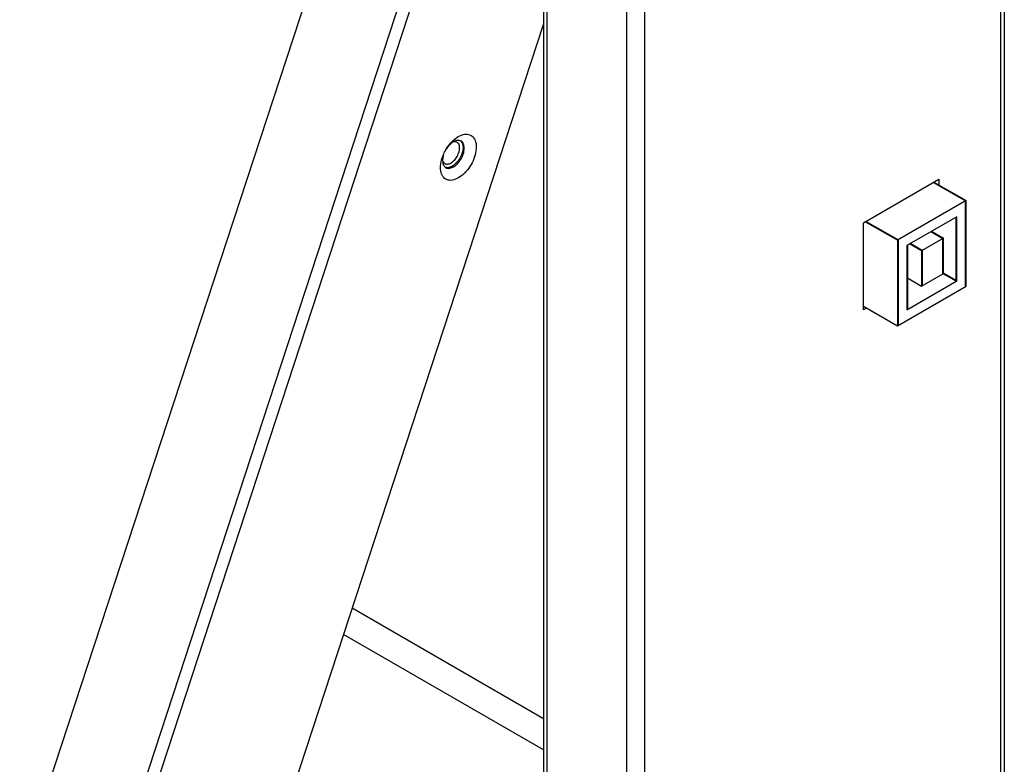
# Model space of a CAD drawing. Header units: inches. Extents: x 0 to 34, y 0 to 22.
# Tile 47 of 49: x 30.59 to 31.698, y 17.849 to 18.687. Entities that reach past the tile are written whole.
import ezdxf

# ---------------------------------------------------------------- set-up
doc = ezdxf.new("R2010")
doc.units = ezdxf.units.IN
doc.header["$LTSCALE"] = 1.87
doc.header["$MEASUREMENT"] = 0
doc.layers.get('0').update_dxf_attribs({"linetype": 'CONTINUOUS'})

msp = doc.modelspace()

# ---------------------------------------------------------------- linework, layer by layer
at = {"color": 7, "linetype": 'CONTINUOUS'}
for p, q in [((31.6978, 19.7642), (31.6978, 17.5642)), ((31.6935, 19.7581), (31.6935, 17.5582)), ((31.1834, 17.744), (31.1834, 19.5664)), ((31.2725, 19.515), (31.2725, 17.6926)), ((31.2933, 17.6926), (31.2933, 19.515)), ((31.179, 18.9766), (31.179, 17.75)), ((31.5394, 18.4589), (31.6243, 18.5079)), ((31.6243, 18.5079), (31.6243, 18.5015)), ((31.618, 18.5043), (31.6542, 18.4834)), ((31.6187, 18.5047), (31.6549, 18.4838)), ((31.6549, 18.4838), (31.5776, 18.4392)), ((31.6542, 18.387), (31.6542, 18.4834)), ((31.6549, 18.3874), (31.6549, 18.4838)), ((31.6445, 18.4657), (31.5881, 18.4332)), ((31.6438, 18.393), (31.6438, 18.4653)), ((31.6445, 18.3934), (31.6445, 18.4657)), ((31.5394, 18.3608), (31.5394, 18.4589)), ((31.5776, 18.4392), (31.5414, 18.4601)), ((31.5783, 18.4396), (31.5421, 18.4605)), ((31.6294, 18.4415), (31.6047, 18.4272)), ((31.6153, 18.4489), (31.6287, 18.4411)), ((31.616, 18.4493), (31.6294, 18.4415)), ((31.6294, 18.4019), (31.6294, 18.4415)), ((31.5776, 18.4392), (31.5776, 18.3428)), ((31.5783, 18.4396), (31.5783, 18.3432)), ((31.5881, 18.4332), (31.5881, 18.3608)), ((31.5888, 18.4336), (31.5888, 18.3612)), ((31.6047, 18.4272), (31.5913, 18.435)), ((31.6054, 18.4276), (31.592, 18.4354)), ((31.6287, 18.4015), (31.6287, 18.4411)), ((31.6047, 18.4272), (31.6047, 18.3876)), ((31.6054, 18.4276), (31.6054, 18.388)), ((31.5888, 18.3969), (31.6047, 18.3876)), ((31.6047, 18.3876), (31.6294, 18.4019)), ((31.6438, 18.393), (31.6289, 18.4016)), ((31.6445, 18.3934), (31.6295, 18.402)), ((31.5776, 18.3428), (31.6549, 18.3874)), ((31.5881, 18.3608), (31.6445, 18.3934)), ((31.5394, 18.3649), (31.5776, 18.3428)), ((31.5428, 18.3628), (31.5394, 18.3608)), ((31.179, 17.9007), (30.9638, 18.025)), ((31.179, 17.8657), (30.9542, 17.9955))]:
    msp.add_line(p, q, dxfattribs=at)
at = {"color": 6, "linetype": 'CONTINUOUS'}
for p, q in [((31.179, 19.5269), (30.5896, 17.727)), ((31.179, 19.2009), (30.6977, 17.7312)), ((30.7124, 17.7318), (31.1474, 19.0599)), ((30.7827, 17.472), (31.179, 18.6822))]:
    msp.add_line(p, q, dxfattribs=at)
for points in [[(31.0749, 18.5488), (31.0769, 18.551), (31.0791, 18.5531), (31.0816, 18.5548)], [(31.0665, 18.5355), (31.0672, 18.5374), (31.0681, 18.5391), (31.0691, 18.5408)], [(31.0691, 18.5408), (31.0693, 18.5411), (31.0694, 18.5413), (31.0696, 18.5416)], [(31.0696, 18.5416), (31.0711, 18.5441), (31.0729, 18.5466), (31.0749, 18.5488)], [(31.0736, 18.5467), (31.0721, 18.5451), (31.0707, 18.5433), (31.0696, 18.5415)], [(31.0775, 18.5498), (31.0761, 18.5489), (31.0748, 18.5478), (31.0736, 18.5467)], [(31.0783, 18.5502), (31.0781, 18.5501), (31.0778, 18.5499), (31.0775, 18.5498)], [(31.0829, 18.5516), (31.0813, 18.5515), (31.0798, 18.551), (31.0783, 18.5502)], [(31.0857, 18.5511), (31.0849, 18.5514), (31.0839, 18.5516), (31.0829, 18.5516)], [(31.0864, 18.5508), (31.0862, 18.5509), (31.086, 18.551), (31.0857, 18.5511)], [(31.0886, 18.5431), (31.0885, 18.541), (31.0881, 18.539), (31.0874, 18.5371)], [(31.089, 18.5368), (31.0895, 18.5386), (31.0899, 18.5404), (31.09, 18.5423)], [(31.0633, 18.5231), (31.0635, 18.5261), (31.0642, 18.5291), (31.0651, 18.5319)], [(31.0651, 18.5319), (31.0655, 18.5331), (31.066, 18.5343), (31.0665, 18.5355)], [(31.0668, 18.5354), (31.0661, 18.5335), (31.0657, 18.5315), (31.0656, 18.5294)], [(31.0874, 18.5371), (31.0867, 18.535), (31.0858, 18.5329), (31.0846, 18.531)], [(31.086, 18.5302), (31.0872, 18.5321), (31.0881, 18.5342), (31.0888, 18.5363)], [(31.0888, 18.5363), (31.0889, 18.5364), (31.0889, 18.5366), (31.089, 18.5368)], [(31.0656, 18.5294), (31.0656, 18.5277), (31.0657, 18.526), (31.0663, 18.5244)], [(31.0663, 18.5244), (31.0668, 18.5233), (31.0675, 18.5222), (31.0684, 18.5215)], [(31.0713, 18.5209), (31.0706, 18.5209), (31.0699, 18.521), (31.0692, 18.5212)], [(31.0759, 18.5223), (31.0744, 18.5215), (31.0729, 18.521), (31.0713, 18.5209)]]:
    msp.add_open_spline(points, degree=3, dxfattribs=at)
for points, knots in [([(31.0816, 18.5548), (31.0837, 18.5562), (31.088, 18.5584), (31.0948, 18.559), (31.1005, 18.5557), (31.1034, 18.5495), (31.1037, 18.5417), (31.1025, 18.5362), (31.1016, 18.5333)], [0, 0, 0, 0, 0.180075, 0.328087, 0.461336, 0.609374, 0.789486, 1, 1, 1, 1]), ([(31.0858, 18.551), (31.0867, 18.5503), (31.0884, 18.5477), (31.0886, 18.5448), (31.0886, 18.5431)], [0, 0, 0, 0, 0.415755, 1, 1, 1, 1]), ([(31.09, 18.5423), (31.09, 18.544), (31.0897, 18.5471), (31.0878, 18.5499), (31.0865, 18.5507), (31.0864, 18.5508)], [0, 0, 0, 0, 0.527769, 0.95489, 1, 1, 1, 1]), ([(31.1016, 18.5333), (31.1006, 18.5302), (31.0979, 18.5242), (31.0923, 18.5164), (31.0857, 18.5104), (31.0788, 18.5069), (31.0719, 18.5062), (31.0662, 18.5095), (31.0633, 18.5158), (31.0631, 18.5205), (31.0633, 18.5231)], [0, 0, 0, 0, 0.156811, 0.313597, 0.458192, 0.581773, 0.683351, 0.774797, 0.876393, 1, 1, 1, 1]), ([(31.0846, 18.531), (31.0835, 18.5291), (31.0809, 18.5258), (31.0776, 18.5232), (31.0759, 18.5223)], [0, 0, 0, 0, 0.528331, 1, 1, 1, 1]), ([(31.0773, 18.5215), (31.079, 18.5224), (31.0823, 18.525), (31.0849, 18.5283), (31.086, 18.5302)], [0, 0, 0, 0, 0.471657, 1, 1, 1, 1]), ([(31.0684, 18.5215), (31.0685, 18.5214), (31.0688, 18.5212), (31.0691, 18.521), (31.0692, 18.5209)], [0, 0, 0, 0, 0.536136, 1, 1, 1, 1]), ([(31.0692, 18.5209), (31.0702, 18.5203), (31.0731, 18.5198), (31.0758, 18.5207), (31.0773, 18.5215)], [0, 0, 0, 0, 0.423589, 1, 1, 1, 1])]:
    msp.add_open_spline(points, degree=3, knots=knots, dxfattribs=at)
at = {"color": 7, "linetype": 'CONTINUOUS'}
for points in [[(31.081, 18.5498), (31.0799, 18.5502), (31.0787, 18.5501), (31.0776, 18.5498)], [(31.0819, 18.5494), (31.0816, 18.5495), (31.0813, 18.5497), (31.081, 18.5498)], [(31.0824, 18.549), (31.0822, 18.5491), (31.0821, 18.5493), (31.0819, 18.5494)], [(31.0835, 18.5479), (31.0832, 18.5483), (31.0828, 18.5487), (31.0824, 18.549)], [(31.0838, 18.5378), (31.0844, 18.5395), (31.0848, 18.5414), (31.0848, 18.5432)], [(31.0773, 18.5278), (31.0788, 18.5291), (31.0801, 18.5306), (31.0812, 18.5323)], [(31.0812, 18.5323), (31.0823, 18.534), (31.0832, 18.5359), (31.0838, 18.5378)], [(31.0663, 18.5274), (31.0667, 18.5267), (31.0674, 18.526), (31.0681, 18.5255)], [(31.073, 18.5253), (31.0746, 18.5258), (31.076, 18.5267), (31.0773, 18.5278)]]:
    msp.add_open_spline(points, degree=3, dxfattribs=at)
for points, knots in [([(31.0848, 18.5432), (31.0847, 18.5447), (31.0845, 18.5464), (31.0836, 18.5478), (31.0835, 18.5479)], [0, 0, 0, 0, 0.907879, 1, 1, 1, 1]), ([(31.0681, 18.5255), (31.0684, 18.5254), (31.0699, 18.5246), (31.0717, 18.5249), (31.073, 18.5253)], [0, 0, 0, 0, 0.199092, 1, 1, 1, 1])]:
    msp.add_open_spline(points, degree=3, knots=knots, dxfattribs=at)

doc.saveas('drawing.dxf')
